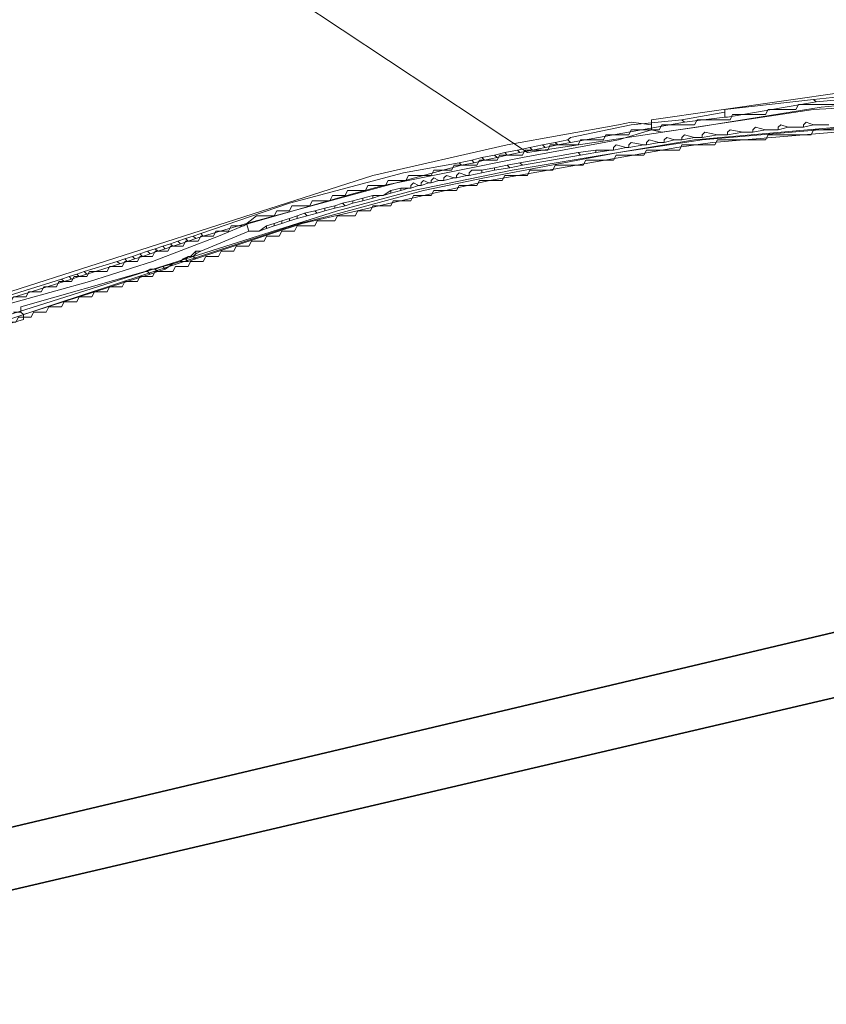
# Model space of a CAD drawing. Header units: metres. Extents: x 157984 to 159055, y 577129 to 578276.
# Tile 12 of 70: x 158234 to 158298, y 577515 to 577592. Entities that reach past the tile are written whole.
import ezdxf
from ezdxf.lldxf.tags import DXFTag

# ---------------------------------------------------------------- set-up
doc = ezdxf.new("R2010")
doc.units = ezdxf.units.M
for name, color, linetype, lineweight, true_color in [('B-OI-KL-BUISLEIDING GEVAARLIJKE INHOUD_GASUNIEOOST_0000541420_VECT_16O029485-G', 6, 'Continuous', 35, 0xff00ff), ('B-OI-KL-DATA_ALLIANDER TELECOM_0000792941_VECT_16O029485-G', 3, 'KL-DATA-N', 18, 0x00ff00), ('B-OI-KL-DATA_LIANDER_0000574962_VECT_16O029485-G', 3, 'KL-DATA-N', 18, 0x00ff00), ('B-OI-KL-DATA_ZIGGO SERVICES_0000565862_VECT_16O029485-G', 3, 'KL-DATA-N', 18, 0x00ff00), ('B-OI-KL-ET_MS_LIANDER_0000574962_VECT_16O029485-G', 7, 'KL-MS-N', 18, 0xa50000), ('B-OI-KL-WATER_WBGR_0000574983_VECT_16O029485-G', 160, 'KL-WATER-N', 18, 0x003fff)]:
    doc.layers.add(name, color=color, linetype=linetype, lineweight=lineweight, true_color=true_color)
doc.styles.get("Standard").update_dxf_attribs({"font": 'romans.shx'})
tags = doc.linetypes.add('KL-DATA-N', pattern='A,4,-1,[101,NLCS.SHX,S=0.5,R=0,X=0,Y=0],-1,4,-1,["D",Standard,S=1,R=0,X=-0.25,Y=-0.5],-1.5', length=12.5).pattern_tags.tags
tags[18] = DXFTag(74, 10)
tags = doc.linetypes.add('KL-MS-N', pattern='A,4,-1,[103,NLCS.SHX,S=0.75,R=0,X=0,Y=0],-1,4,-1,["M",Standard,S=1,R=0,X=0,Y=-0.5],-2', length=13).pattern_tags.tags
tags[18] = DXFTag(74, 10)
doc.linetypes.add('KL-WATER-N', pattern='A,7,-0.5,[168,NLCS.SHX,S=0.75,R=0,X=0.75,Y=0],-2', length=9.5)

msp = doc.modelspace()

# ---------------------------------------------------------------- linework, layer by layer
at = {"layer": 'B-OI-KL-BUISLEIDING GEVAARLIJKE INHOUD_GASUNIEOOST_0000541420_VECT_16O029485-G', "flags": 128}
for points in [[(158412.9, 577546.7), (158411.3, 577549.7), (158407.1, 577552.5), (158394.1, 577554.9), (158367.1, 577559.3), (158361.5, 577558.9), (158221.3, 577525.7), (158174.1, 577514.9)], [(158412.9, 577546.7), (158366.5, 577554.1), (158358.7, 577552.9), (158179.1, 577510.9), (158176.7, 577510.9), (158174.1, 577513.7), (158173.9, 577514.7)]]:
    msp.add_lwpolyline(points, dxfattribs=at)
at = {"layer": 'B-OI-KL-DATA_ALLIANDER TELECOM_0000792941_VECT_16O029485-G', "flags": 128}
for points in [[(158232.1, 577569.9), (158233.5, 577570.1), (158233.7, 577570.5), (158234.7, 577570.5), (158234.9, 577570.9), (158235.9, 577570.9), (158236.1, 577571.3), (158237.1, 577571.3), (158237.3, 577571.7), (158238.3, 577571.7), (158238.5, 577572.1), (158239.5, 577572.1), (158239.7, 577572.5), (158241.1, 577572.5), (158241.3, 577572.9), (158242.3, 577572.9), (158242.5, 577573.3), (158243.5, 577573.3), (158243.7, 577573.7), (158244.7, 577573.7), (158244.9, 577574.1), (158245.9, 577574.1), (158246.1, 577574.5), (158247.1, 577574.5), (158247.3, 577574.9), (158248.3, 577574.9), (158248.5, 577575.3), (158249.5, 577575.3), (158249.7, 577575.7), (158250.7, 577575.7), (158250.9, 577576.1), (158251.9, 577576.1), (158252.9, 577576.9), (158254.3, 577576.9), (158254.5, 577577.3), (158255.5, 577577.3), (158255.7, 577577.7), (158257.1, 577577.7), (158257.3, 577578.1), (158258.7, 577578.1), (158258.9, 577578.5), (158259.9, 577578.5), (158260.1, 577578.9), (158261.5, 577578.9), (158261.7, 577579.3), (158263.1, 577579.3), (158263.3, 577579.7), (158264.7, 577579.7), (158264.9, 577580.1), (158266.7, 577580.1), (158266.9, 577580.5), (158268.3, 577580.5), (158268.5, 577580.9), (158270.3, 577580.9), (158270.5, 577581.3), (158271.9, 577581.3), (158272.1, 577581.7), (158273.9, 577581.7), (158274.1, 577582.1), (158275.9, 577582.1), (158276.1, 577582.5), (158278.3, 577582.5), (158278.5, 577582.9), (158280.3, 577582.9), (158280.5, 577583.3), (158282.3, 577583.3), (158282.5, 577583.7), (158284.7, 577583.7), (158284.9, 577584.1), (158287.5, 577584.1), (158287.7, 577584.5), (158290.3, 577584.5), (158290.5, 577584.9), (158293.1, 577584.9), (158293.3, 577585.3), (158295.5, 577585.3), (158295.7, 577585.7), (158298.7, 577585.7), (158298.9, 577586.1), (158303.1, 577586.1), (158303.3, 577586.5), (158307.5, 577586.5), (158307.7, 577586.9), (158313.1, 577586.9), (158313.3, 577587.3), (158318.7, 577587.3), (158318.9, 577587.7), (158324.7, 577587.7), (158324.9, 577588.1), (158343.5, 577588.1), (158343.7, 577587.7), (158351.1, 577587.7), (158351.3, 577587.3), (158356.7, 577587.3), (158356.9, 577586.9), (158360.3, 577586.9), (158360.5, 577586.5), (158363.9, 577586.5), (158364.1, 577586.1), (158367.1, 577586.1), (158367.3, 577585.7), (158370.7, 577585.7), (158370.9, 577585.3), (158373.9, 577585.3), (158374.1, 577584.9), (158377.1, 577584.9), (158377.3, 577584.5), (158379.9, 577584.5), (158380.1, 577584.1), (158383.1, 577584.1), (158383.3, 577583.7), (158386.3, 577583.7), (158386.5, 577583.3), (158389.1, 577583.3), (158389.3, 577582.9), (158392.3, 577582.9), (158392.5, 577582.5), (158395.5, 577582.5), (158395.7, 577582.1), (158398.7, 577582.1), (158398.9, 577581.7), (158401.5, 577581.7), (158401.7, 577581.3), (158404.7, 577581.3), (158404.9, 577580.9), (158406.7, 577580.9), (158406.9, 577580.5), (158409.1, 577580.5), (158409.3, 577580.1), (158411.5, 577580.1), (158411.7, 577579.7), (158413.5, 577579.7), (158413.7, 577579.3), (158415.5, 577579.3), (158415.7, 577578.9), (158417.5, 577578.9), (158417.7, 577578.5), (158419.5, 577578.5), (158419.7, 577578.1), (158421.5, 577578.1), (158421.7, 577577.7), (158423.1, 577577.7), (158423.3, 577577.3), (158425.1, 577577.3), (158425.3, 577576.9), (158426.7, 577576.9), (158426.9, 577576.5), (158428.3, 577576.5), (158428.5, 577576.1), (158429.9, 577576.1), (158430.1, 577575.7), (158431.1, 577575.7), (158431.3, 577575.3), (158432.7, 577575.3), (158432.9, 577574.9), (158433.9, 577574.9), (158434.1, 577574.5), (158435.5, 577574.5), (158435.7, 577574.1), (158437.1, 577574.1), (158437.3, 577573.7), (158438.7, 577573.7), (158438.9, 577573.3), (158440.3, 577573.3), (158440.5, 577572.9), (158441.9, 577572.9), (158442.1, 577572.5), (158443.5, 577572.5), (158443.7, 577572.1), (158445.1, 577572.1), (158445.3, 577571.7), (158446.7, 577571.7), (158446.9, 577571.3), (158448.3, 577571.3), (158449.1, 577570.9), (158449.3, 577570.5), (158450.3, 577570.5), (158450.5, 577570.1), (158451.5, 577570.1), (158451.7, 577569.7), (158489.9, 577564.3)], [(158489.9, 577564.3), (158489.5, 577562.1), (158489.3, 577562.1), (158488.3, 577560.9), (158487.5, 577561.3), (158484.9, 577561.3), (158484.7, 577561.7), (158482.5, 577561.7), (158482.3, 577562.1), (158480.1, 577562.1), (158479.9, 577562.5), (158478.5, 577562.5), (158478.3, 577562.9), (158476.5, 577562.9), (158476.3, 577563.3), (158470.1, 577564.3), (158469.3, 577564.9), (158466.9, 577564.9), (158466.7, 577565.3), (158465.3, 577565.3), (158465.1, 577565.7), (158463.7, 577565.7), (158463.5, 577566.1), (158461.7, 577566.1), (158461.5, 577566.5), (158459.7, 577566.5), (158459.5, 577566.9), (158457.7, 577566.9), (158457.5, 577567.3), (158456.1, 577567.3), (158455.9, 577567.7), (158454.5, 577567.7), (158454.3, 577568.1), (158452.9, 577568.1), (158452.7, 577568.5), (158451.3, 577568.5), (158451.1, 577568.9), (158449.7, 577568.9), (158449.5, 577569.3), (158448.1, 577569.3), (158447.9, 577569.7), (158446.5, 577569.7), (158446.3, 577570.1), (158444.9, 577570.1), (158444.7, 577570.5), (158443.3, 577570.5), (158443.1, 577570.9), (158441.7, 577570.9), (158441.5, 577571.3), (158440.1, 577571.3), (158439.9, 577571.7), (158438.5, 577571.7), (158438.3, 577572.1), (158437.3, 577572.1), (158437.1, 577572.5), (158435.7, 577572.5), (158435.5, 577572.9), (158434.1, 577572.9), (158433.9, 577573.3), (158432.5, 577573.3), (158432.3, 577573.7), (158430.5, 577573.7), (158430.3, 577574.1), (158428.5, 577574.1), (158428.3, 577574.5), (158426.5, 577574.5), (158426.3, 577574.9), (158424.5, 577574.9), (158424.3, 577575.3), (158422.5, 577575.3), (158422.3, 577575.7), (158420.5, 577575.7), (158420.3, 577576.1), (158418.5, 577576.1), (158418.3, 577576.5), (158416.5, 577576.5), (158416.3, 577576.9), (158414.5, 577576.9), (158414.3, 577577.3), (158412.5, 577577.3), (158412.3, 577577.7), (158410.5, 577577.7), (158410.3, 577578.1), (158408.5, 577578.1), (158408.3, 577578.5), (158406.1, 577578.5), (158405.9, 577578.9), (158403.7, 577578.9), (158403.5, 577579.3), (158401.7, 577579.3), (158401.5, 577579.7), (158399.3, 577579.7), (158399.1, 577580.1), (158396.5, 577580.1), (158396.3, 577580.5), (158393.3, 577580.5), (158393.1, 577580.9), (158390.1, 577580.9), (158389.9, 577581.3), (158387.3, 577581.3), (158387.1, 577581.7), (158384.1, 577581.7), (158383.9, 577582.1), (158381.3, 577582.1), (158381.1, 577582.5), (158378.1, 577582.5), (158377.9, 577582.9), (158375.7, 577582.9), (158375.5, 577583.3), (158372.5, 577583.3), (158372.3, 577583.7), (158369.3, 577583.7), (158369.1, 577584.1), (158366.1, 577584.1), (158365.9, 577584.5), (158362.9, 577584.5), (158362.7, 577584.9), (158359.3, 577584.9), (158359.1, 577585.3), (158356.9, 577585.3), (158356.7, 577585.7), (158321.7, 577585.7), (158321.5, 577585.3), (158315.3, 577585.3), (158315.1, 577584.9), (158309.3, 577584.9), (158309.1, 577584.5), (158304.1, 577584.5), (158303.9, 577584.1), (158300.5, 577584.1), (158300.3, 577583.7), (158296.9, 577583.7), (158296.7, 577583.3), (158293.3, 577583.3), (158293.1, 577582.9), (158289.3, 577582.9), (158289.1, 577582.5), (158286.5, 577582.5), (158286.3, 577582.1), (158283.7, 577582.1), (158283.5, 577581.7), (158281.3, 577581.7), (158281.1, 577581.3), (158278.9, 577581.3), (158278.7, 577580.9), (158276.5, 577580.9), (158276.3, 577580.5), (158274.5, 577580.5), (158274.3, 577580.1), (158272.5, 577580.1), (158272.3, 577579.7), (158270.5, 577579.7), (158270.3, 577579.3), (158268.9, 577579.3), (158268.7, 577578.9), (158266.9, 577578.9), (158266.7, 577578.5), (158265.3, 577578.5), (158265.1, 577578.1), (158263.7, 577578.1), (158263.5, 577577.7), (158262.1, 577577.7), (158261.9, 577577.3), (158260.9, 577577.3), (158260.7, 577576.9), (158259.3, 577576.9), (158259.1, 577576.5), (158257.7, 577576.5), (158257.5, 577576.1), (158256.1, 577576.1), (158255.9, 577575.7), (158254.9, 577575.7), (158254.7, 577575.3), (158253.7, 577575.3), (158253.5, 577574.9), (158252.5, 577574.9), (158252.3, 577574.5), (158251.3, 577574.5), (158251.1, 577574.1), (158250.1, 577574.1), (158249.9, 577573.7), (158248.9, 577573.7), (158248.7, 577573.3), (158247.7, 577573.3), (158247.5, 577572.9), (158246.5, 577572.9), (158246.3, 577572.5), (158244.9, 577572.5), (158244.7, 577572.1), (158243.7, 577572.1), (158243.5, 577571.7), (158242.5, 577571.7), (158242.3, 577571.3), (158241.3, 577571.3), (158241.1, 577570.9), (158240.1, 577570.9), (158239.9, 577570.5), (158238.9, 577570.5), (158238.7, 577570.1), (158237.7, 577570.1), (158237.5, 577569.7), (158236.5, 577569.7), (158236.3, 577569.3), (158235.3, 577569.3), (158235.1, 577568.9), (158234.1, 577568.9), (158233.9, 577568.5), (158232.3, 577568.5)]]:
    msp.add_lwpolyline(points, dxfattribs=at)
at = {"layer": 'B-OI-KL-DATA_LIANDER_0000574962_VECT_16O029485-G', "flags": 128}
for points in [[(158284.1, 577584.1), (158284.1, 577584.5), (158299.5, 577586.7), (158322.7, 577588.5), (158340.7, 577588.7), (158343.5, 577588.5), (158357.5, 577587.5), (158365.3, 577586.7), (158406.1, 577581.5), (158421.9, 577578.5), (158428.1, 577577.1), (158435.7, 577574.7), (158438.9, 577573.9), (158448.1, 577571.7), (158448.1, 577570.9)], [(158284.1, 577583.7), (158284.9, 577583.5), (158287.7, 577583.9), (158297.5, 577585.5), (158299.7, 577585.7), (158322.9, 577587.5), (158340.5, 577587.7), (158343.5, 577587.5), (158357.5, 577586.5), (158365.3, 577585.7), (158405.9, 577580.5), (158421.7, 577577.5), (158427.9, 577576.1), (158435.5, 577573.7), (158438.7, 577572.9), (158447.5, 577570.7), (158448.1, 577570.7), (158448.1, 577570.9)], [(158231.7, 577568.5), (158232.7, 577568.5), (158236.9, 577569.9), (158256.3, 577576.3), (158258.7, 577576.9), (158266.1, 577578.9), (158270.9, 577579.9), (158281.5, 577581.9), (158288.1, 577582.9), (158323.3, 577585.9), (158349.5, 577585.9), (158355.3, 577585.7), (158375.5, 577583.3), (158379.3, 577582.7), (158405.9, 577578.9), (158409.1, 577578.3), (158435.3, 577572.9), (158456.3, 577567.3), (158464.1, 577565.9), (158468.1, 577564.9), (158472.1, 577563.9), (158473.7, 577563.9), (158473.7, 577563.5)], [(158284.1, 577584.1), (158282.5, 577584.3), (158281.5, 577584.1), (158272.7, 577582.5), (158262.1, 577580.1), (158231.5, 577570.3)], [(158284.1, 577584.1), (158284.1, 577583.7)], [(158284.1, 577583.7), (158281.5, 577582.9), (158273.9, 577581.5), (158262.9, 577579.3), (158260.7, 577578.7), (158252.3, 577576.3), (158249.9, 577575.3), (158244.7, 577573.3), (158239.7, 577571.7), (158231.7, 577569.5)]]:
    msp.add_lwpolyline(points, dxfattribs=at)
at = {"layer": 'B-OI-KL-DATA_ZIGGO SERVICES_0000565862_VECT_16O029485-G', "flags": 128}
msp.add_lwpolyline([(158231.5, 577568.5), (158259.3, 577577.3), (158265.3, 577578.9), (158273.1, 577580.5), (158287.5, 577582.9), (158310.1, 577584.9), (158316.5, 577585.3), (158322.9, 577585.7), (158337.3, 577585.9), (158349.9, 577585.9), (158357.7, 577585.5), (158376.1, 577583.3), (158378.3, 577582.9), (158406.3, 577578.9), (158409.5, 577578.3), (158433.5, 577573.5), (158435.7, 577572.9), (158456.7, 577567.3), (158463.7, 577566.1), (158467.9, 577565.1), (158469.3, 577564.5), (158470.5, 577564.3), (158480.1, 577562.3), (158483.9, 577561.7), (158486.5, 577561.3), (158488.3, 577561.5), (158489.1, 577562.3), (158490.1, 577569.3), (158490.5, 577570.5), (158490.9, 577570.9), (158491.7, 577570.9), (158500.5, 577568.9), (158512.1, 577566.7), (158542.5, 577561.7), (158559.3, 577558.3), (158572.5, 577555.3), (158600.3, 577548.9), (158614.9, 577545.9), (158650.1, 577540.5), (158677.5, 577538.5), (158709.7, 577538.7), (158712.3, 577538.9), (158739.9, 577541.1), (158742.5, 577541.5), (158769.3, 577545.7), (158773.3, 577546.5), (158798.5, 577551.7), (158807.9, 577553.9), (158826.1, 577558.1), (158832.9, 577559.9), (158861.1, 577567.7), (158871.9, 577570.9), (158910.7, 577582.5), (158921.9, 577586.1), (158947.5, 577594.5), (158971.9, 577602.9), (159006.5, 577614.9), (159008.9, 577616.1), (159009.7, 577616.3), (159016.5, 577618.1), (159028.7, 577620.7), (159040.5, 577623.3), (159052.9, 577624.9)], dxfattribs=at)
at = {"layer": 'B-OI-KL-ET_MS_LIANDER_0000574962_VECT_16O029485-G', "flags": 128}
for points in [[(158354.5, 577585.7), (158322.5, 577585.5), (158319.9, 577585.3), (158288.9, 577582.7), (158286.1, 577582.3), (158271.3, 577579.7), (158266.9, 577578.7), (158256.5, 577576.3), (158254.1, 577575.5), (158248.1, 577573.5)], [(158296.9, 577586.1), (158289.9, 577585.3), (158289.9, 577585.1)], [(158297.1, 577585.9), (158290.1, 577584.7)], [(158298.9, 577586.3), (158296.9, 577586.1)], [(158296.9, 577586.1), (158297.1, 577585.9)], [(158299.1, 577586.1), (158297.1, 577585.9)], [(158289.9, 577585.1), (158286.5, 577584.5)], [(158289.9, 577585.1), (158289.9, 577584.7)], [(158286.5, 577584.5), (158282.5, 577584.1), (158277.7, 577583.1), (158277.5, 577582.9)], [(158286.7, 577584.3), (158277.7, 577582.7)], [(158286.5, 577584.5), (158286.7, 577584.3)], [(158289.9, 577584.7), (158286.7, 577584.3)], [(158289.9, 577584.7), (158290.1, 577584.7)], [(158289.9, 577584.7), (158290.1, 577584.7)], [(158294.9, 577583.9), (158294.3, 577584.1), (158294.1, 577583.9), (158294.1, 577583.7)], [(158296.9, 577584.1), (158296.3, 577584.3), (158296.1, 577584.1), (158296.1, 577583.9)], [(158296.9, 577584.1), (158296.1, 577583.9)], [(158296.9, 577584.1), (158298.1, 577584.1)], [(158289.3, 577583.3), (158288.3, 577583.5), (158288.1, 577583.3), (158288.1, 577583.1)], [(158291.3, 577583.5), (158290.3, 577583.7), (158290.1, 577583.5), (158290.1, 577583.3)], [(158291.3, 577583.5), (158290.1, 577583.3)], [(158291.3, 577583.5), (158292.1, 577583.5)], [(158293.1, 577583.7), (158292.3, 577583.9), (158292.1, 577583.7), (158292.1, 577583.5)], [(158293.1, 577583.7), (158292.1, 577583.5)], [(158293.1, 577583.7), (158294.1, 577583.7)], [(158294.9, 577583.9), (158294.1, 577583.7)], [(158294.9, 577583.9), (158296.1, 577583.9)], [(158276.5, 577582.7), (158275.5, 577582.5)], [(158277.5, 577582.9), (158276.5, 577582.7)], [(158276.5, 577582.7), (158276.7, 577582.5)], [(158277.7, 577582.7), (158276.7, 577582.5)], [(158277.5, 577582.9), (158277.7, 577582.7)], [(158283.5, 577582.5), (158282.5, 577582.7), (158282.3, 577582.5), (158282.3, 577582.3)], [(158284.7, 577582.7), (158283.9, 577582.9), (158283.7, 577582.7), (158283.7, 577582.5)], [(158284.7, 577582.7), (158283.7, 577582.5)], [(158284.7, 577582.7), (158285.1, 577582.7)], [(158285.9, 577582.9), (158285.3, 577583.1), (158285.1, 577582.9), (158285.1, 577582.7)], [(158285.9, 577582.9), (158285.1, 577582.7)], [(158285.9, 577582.9), (158286.5, 577582.9)], [(158287.5, 577583.1), (158286.7, 577583.3), (158286.5, 577583.1), (158286.5, 577582.9)], [(158287.5, 577583.1), (158286.5, 577582.9)], [(158287.5, 577583.1), (158288.1, 577583.1)], [(158289.3, 577583.3), (158288.1, 577583.1)], [(158289.3, 577583.3), (158290.1, 577583.3)], [(158272.5, 577581.9), (158271.7, 577581.7)], [(158273.5, 577582.1), (158272.5, 577581.9)], [(158272.5, 577581.9), (158272.7, 577581.7)], [(158273.7, 577581.9), (158272.7, 577581.7)], [(158274.5, 577582.3), (158273.5, 577582.1)], [(158273.5, 577582.1), (158273.7, 577581.9)], [(158274.7, 577582.1), (158273.7, 577581.9)], [(158278.3, 577581.9), (158273.7, 577581.1)], [(158275.5, 577582.5), (158274.5, 577582.3)], [(158274.5, 577582.3), (158274.7, 577582.1)], [(158275.7, 577582.3), (158274.7, 577582.1)], [(158275.5, 577582.5), (158275.7, 577582.3)], [(158276.7, 577582.5), (158275.7, 577582.3)], [(158279.7, 577582.1), (158278.3, 577581.9)], [(158278.3, 577581.9), (158278.5, 577581.7)], [(158279.7, 577581.9), (158278.5, 577581.7)], [(158279.7, 577582.1), (158280.9, 577582.1)], [(158279.7, 577582.1), (158279.7, 577581.9)], [(158280.9, 577582.1), (158279.7, 577581.9)], [(158280.9, 577582.1), (158281.1, 577582.1)], [(158282.1, 577582.3), (158281.3, 577582.5), (158281.1, 577582.3), (158281.1, 577582.1)], [(158282.1, 577582.3), (158281.1, 577582.1)], [(158282.1, 577582.3), (158282.3, 577582.3)], [(158283.5, 577582.5), (158282.3, 577582.3)], [(158283.5, 577582.5), (158283.7, 577582.5)], [(158268.9, 577581.1), (158264.5, 577580.3), (158255.5, 577577.9), (158248.5, 577575.5)], [(158269.9, 577581.3), (158268.9, 577581.1)], [(158268.9, 577581.1), (158269.1, 577580.9)], [(158270.1, 577581.1), (158269.1, 577580.9)], [(158270.7, 577581.5), (158269.9, 577581.3)], [(158269.9, 577581.3), (158270.1, 577581.1)], [(158270.9, 577581.3), (158270.1, 577581.1)], [(158271.7, 577581.7), (158270.7, 577581.5)], [(158270.7, 577581.5), (158270.9, 577581.3)], [(158271.9, 577581.5), (158270.9, 577581.3)], [(158271.7, 577581.7), (158271.9, 577581.5)], [(158272.7, 577581.7), (158271.9, 577581.5)], [(158273.7, 577581.1), (158272.7, 577580.9)], [(158273.7, 577581.1), (158273.9, 577580.9)], [(158278.5, 577581.7), (158273.9, 577580.9)], [(158269.1, 577580.9), (158252.1, 577576.3)], [(158269.5, 577580.1), (158268.9, 577580.3), (158268.7, 577580.1), (158268.7, 577579.9)], [(158270.7, 577580.5), (158269.9, 577580.5), (158269.7, 577580.3), (158269.7, 577580.1)], [(158270.7, 577580.3), (158269.7, 577580.1)], [(158271.7, 577580.7), (158270.7, 577580.5)], [(158270.7, 577580.5), (158270.7, 577580.3)], [(158271.7, 577580.5), (158270.7, 577580.3)], [(158272.7, 577580.9), (158271.7, 577580.7)], [(158271.7, 577580.7), (158271.7, 577580.5)], [(158272.9, 577580.7), (158271.7, 577580.5)], [(158272.7, 577580.9), (158272.9, 577580.7)], [(158273.9, 577580.9), (158272.9, 577580.7)], [(158265.7, 577579.3), (158265.3, 577579.5), (158265.1, 577579.3), (158265.1, 577579.1)], [(158266.5, 577579.5), (158266.1, 577579.7), (158265.9, 577579.5), (158265.9, 577579.3)], [(158266.5, 577579.5), (158265.9, 577579.3)], [(158266.5, 577579.5), (158266.7, 577579.5)], [(158267.3, 577579.7), (158266.9, 577579.9), (158266.7, 577579.7), (158266.7, 577579.5)], [(158267.3, 577579.7), (158266.7, 577579.5)], [(158267.3, 577579.7), (158267.7, 577579.7)], [(158268.5, 577579.9), (158267.9, 577580.1), (158267.7, 577579.9), (158267.7, 577579.7)], [(158268.5, 577579.9), (158267.7, 577579.7)], [(158268.5, 577579.9), (158268.7, 577579.9)], [(158269.5, 577580.1), (158268.7, 577579.9)], [(158269.5, 577580.1), (158269.7, 577580.1)], [(158263.5, 577578.9), (158262.9, 577578.5)], [(158263.5, 577578.7), (158262.9, 577578.5)], [(158264.3, 577579.1), (158263.5, 577578.9)], [(158263.5, 577578.9), (158263.5, 577578.7)], [(158264.3, 577578.9), (158263.5, 577578.7)], [(158264.3, 577579.1), (158264.9, 577579.1)], [(158264.3, 577579.1), (158264.3, 577578.9)], [(158264.9, 577579.1), (158264.3, 577578.9)], [(158264.9, 577579.1), (158265.1, 577579.1)], [(158265.7, 577579.3), (158265.1, 577579.1)], [(158265.7, 577579.3), (158265.9, 577579.3)], [(158259.7, 577577.9), (158259.1, 577577.7)], [(158260.5, 577578.1), (158259.7, 577577.9)], [(158259.7, 577577.9), (158259.9, 577577.7)], [(158260.5, 577577.9), (158259.9, 577577.7)], [(158261.3, 577578.3), (158260.5, 577578.1)], [(158260.5, 577578.1), (158260.5, 577577.9)], [(158261.3, 577578.1), (158260.5, 577577.9)], [(158262.1, 577578.5), (158261.3, 577578.3)], [(158261.3, 577578.3), (158261.3, 577578.1)], [(158262.1, 577578.3), (158261.3, 577578.1)], [(158262.1, 577578.5), (158262.7, 577578.5)], [(158262.1, 577578.5), (158262.1, 577578.3)], [(158262.7, 577578.5), (158262.1, 577578.3)], [(158262.7, 577578.5), (158262.9, 577578.5)], [(158256.7, 577577.1), (158256.1, 577576.9)], [(158257.5, 577577.3), (158256.7, 577577.1)], [(158256.7, 577577.1), (158256.9, 577576.9)], [(158257.7, 577577.1), (158256.9, 577576.9)], [(158258.3, 577577.5), (158257.5, 577577.3)], [(158257.5, 577577.3), (158257.7, 577577.1)], [(158258.3, 577577.3), (158257.7, 577577.1)], [(158259.1, 577577.7), (158258.3, 577577.5)], [(158258.3, 577577.5), (158258.3, 577577.3)], [(158259.1, 577577.5), (158258.3, 577577.3)], [(158259.1, 577577.7), (158259.1, 577577.5)], [(158259.9, 577577.7), (158259.1, 577577.5)], [(158254.9, 577576.5), (158254.3, 577576.3)], [(158255.5, 577576.7), (158254.9, 577576.5)], [(158254.9, 577576.5), (158254.9, 577576.3)], [(158255.5, 577576.5), (158254.9, 577576.3)], [(158256.1, 577576.9), (158255.5, 577576.7)], [(158255.5, 577576.7), (158255.5, 577576.5)], [(158256.1, 577576.7), (158255.5, 577576.5)], [(158256.1, 577576.9), (158256.1, 577576.7)], [(158256.9, 577576.9), (158256.1, 577576.7)], [(158252.3, 577575.7), (158248.5, 577574.1)], [(158252.1, 577576.3), (158248.7, 577575.3)], [(158252.1, 577576.3), (158252.3, 577575.7)], [(158252.3, 577575.7), (158253.1, 577575.7)], [(158253.7, 577576.1), (158253.1, 577575.7)], [(158253.7, 577575.9), (158253.1, 577575.7)], [(158254.3, 577576.3), (158253.7, 577576.1)], [(158253.7, 577576.1), (158253.7, 577575.9)], [(158254.3, 577576.1), (158253.7, 577575.9)], [(158254.3, 577576.3), (158254.3, 577576.1)], [(158254.9, 577576.3), (158254.3, 577576.1)], [(158246.7, 577574.9), (158246.1, 577574.7)], [(158247.3, 577575.1), (158246.7, 577574.9)], [(158246.7, 577574.9), (158246.9, 577574.7)], [(158247.5, 577574.9), (158246.9, 577574.7)], [(158247.9, 577575.3), (158247.3, 577575.1)], [(158247.3, 577575.1), (158247.5, 577574.9)], [(158248.1, 577575.1), (158247.5, 577574.9)], [(158248.5, 577575.5), (158247.9, 577575.3)], [(158247.9, 577575.3), (158248.1, 577575.1)], [(158248.7, 577575.3), (158248.1, 577575.1)], [(158248.5, 577575.5), (158248.7, 577575.3)], [(158244.3, 577574.1), (158243.7, 577573.9)], [(158244.9, 577574.3), (158244.3, 577574.1)], [(158244.3, 577574.1), (158244.5, 577573.9)], [(158245.1, 577574.1), (158244.5, 577573.9)], [(158245.5, 577574.5), (158244.9, 577574.3)], [(158244.9, 577574.3), (158245.1, 577574.1)], [(158245.7, 577574.3), (158245.1, 577574.1)], [(158246.1, 577574.7), (158245.5, 577574.5)], [(158245.5, 577574.5), (158245.7, 577574.3)], [(158246.3, 577574.5), (158245.7, 577574.3)], [(158246.1, 577574.7), (158246.3, 577574.5)], [(158246.9, 577574.7), (158246.3, 577574.5)], [(158248.1, 577574.1), (158247.7, 577573.7)], [(158248.1, 577574.1), (158248.5, 577574.1)], [(158248.1, 577574.1), (158248.1, 577573.9)], [(158248.5, 577574.1), (158248.1, 577573.9)], [(158241.9, 577573.3), (158239.3, 577572.5)], [(158242.5, 577573.5), (158241.9, 577573.3)], [(158241.9, 577573.3), (158242.1, 577573.1)], [(158242.7, 577573.3), (158242.1, 577573.1)], [(158243.1, 577573.7), (158242.5, 577573.5)], [(158242.5, 577573.5), (158242.7, 577573.3)], [(158243.3, 577573.5), (158242.7, 577573.3)], [(158243.7, 577573.9), (158243.1, 577573.7)], [(158243.1, 577573.7), (158243.3, 577573.5)], [(158243.9, 577573.7), (158243.3, 577573.5)], [(158243.7, 577573.9), (158243.9, 577573.7)], [(158244.5, 577573.9), (158243.9, 577573.7)], [(158246.9, 577573.3), (158246.3, 577573.1)], [(158247.1, 577573.5), (158246.9, 577573.3)], [(158246.9, 577573.3), (158247.5, 577573.3)], [(158247.5, 577573.7), (158247.1, 577573.5)], [(158247.1, 577573.5), (158247.3, 577573.5)], [(158247.5, 577573.7), (158247.3, 577573.5)], [(158247.3, 577573.5), (158247.5, 577573.3)], [(158247.5, 577573.7), (158247.7, 577573.7)], [(158248.1, 577573.5), (158247.5, 577573.3)], [(158247.7, 577573.7), (158247.9, 577573.7)], [(158248.1, 577573.9), (158247.9, 577573.7)], [(158247.9, 577573.7), (158248.1, 577573.5)], [(158244.1, 577572.5), (158234.3, 577569.7), (158234.3, 577569.3)], [(158239.3, 577572.5), (158238.7, 577572.3)], [(158239.3, 577572.5), (158239.5, 577572.3)], [(158242.1, 577573.1), (158239.5, 577572.3)], [(158244.5, 577572.7), (158244.1, 577572.5)], [(158244.1, 577572.5), (158244.3, 577572.5)], [(158244.5, 577572.7), (158244.3, 577572.5)], [(158244.3, 577572.5), (158244.5, 577572.3)], [(158244.5, 577572.7), (158244.9, 577572.7)], [(158245.1, 577572.5), (158244.5, 577572.3)], [(158245.5, 577572.9), (158244.9, 577572.7)], [(158244.9, 577572.7), (158245.1, 577572.5)], [(158245.7, 577572.7), (158245.1, 577572.5)], [(158246.3, 577573.1), (158245.5, 577572.9)], [(158245.5, 577572.9), (158245.7, 577572.7)], [(158246.3, 577573.1), (158245.7, 577572.7)], [(158237.5, 577571.9), (158222.7, 577567.3)], [(158237.7, 577571.7), (158222.9, 577567.1)], [(158244.5, 577572.3), (158234.5, 577569.1)], [(158238.1, 577572.1), (158237.5, 577571.9)], [(158237.5, 577571.9), (158237.7, 577571.7)], [(158238.3, 577571.9), (158237.7, 577571.7)], [(158238.7, 577572.3), (158238.1, 577572.1)], [(158238.1, 577572.1), (158238.3, 577571.9)], [(158238.9, 577572.1), (158238.3, 577571.9)], [(158238.7, 577572.3), (158238.9, 577572.1)], [(158239.5, 577572.3), (158238.9, 577572.1)], [(158234.5, 577569.1), (158234.5, 577568.7), (158211.1, 577561.9), (158206.3, 577560.7), (158186.9, 577555.9)], [(158233.7, 577569.3), (158234.3, 577569.3)], [(158234.3, 577569.3), (158234.5, 577569.1)]]:
    msp.add_lwpolyline(points, dxfattribs=at)
at = {"layer": 'B-OI-KL-WATER_WBGR_0000574983_VECT_16O029485-G', "flags": 128}
msp.add_lwpolyline([(158247.3, 577599.5), (158247.9, 577599.5), (158248.7, 577598.9), (158274.3, 577581.9), (158296.9, 577585.3), (158318.7, 577586.5), (158333.7, 577586.9), (158350.7, 577586.9), (158371.9, 577585.1), (158410.7, 577579.5), (158413.9, 577578.9), (158436.9, 577573.9), (158456.9, 577568.1), (158456.9, 577567.9), (158468.1, 577528.9), (158468.5, 577528.1), (158470.7, 577525.7)], dxfattribs=at)

doc.saveas('drawing.dxf')
